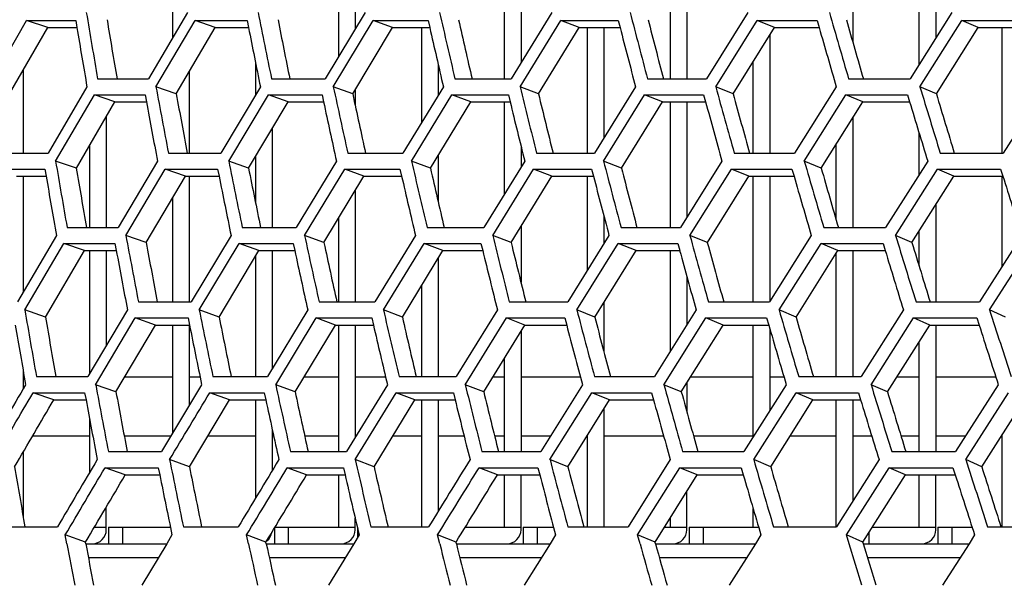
# Model space of a CAD drawing. Header units: millimetres. Extents: x 0 to 420, y 0 to 297.
# Tile 11 of 150: x 74 to 81, y 75 to 79. Entities that reach past the tile are written whole.
import ezdxf

# ---------------------------------------------------------------- set-up
doc = ezdxf.new("R2010")
doc.units = ezdxf.units.MM
doc.header["$LTSCALE"] = 23.1
doc.layers.get('0').update_dxf_attribs({"linetype": 'CONTINUOUS'})
doc.layers.add('06___PRT_ALL_SURFS', color=7, linetype='CONTINUOUS')
doc.layers.add('DIM_PILOTEES', color=7, linetype='CONTINUOUS')
doc.styles.get("Standard").update_dxf_attribs({"font": 'txt', "width": 0.7})
doc.dimstyles.new('DIMSTYLE_2', dxfattribs={"dimtxt": 2.5, "dimasz": 3.5, "dimexe": 2, "dimexo": 0, "dimtad": 1, "dimdec": 0, "dimlfac": 5, "dimdsep": 46, "dimtxsty": 'Standard', "dimblk": '_FILLED', "dimblk1": '_FILLED', "dimblk2": '_FILLED', "dimcen": 0, "dimazin": 2, "dimtp": 0.8, "dimtm": 0.8, "dimtfac": 1, "dimtdec": 0, "dimtofl": 0, "dimtmove": 0, "dimatfit": 3, "dimldrblk": '_FILLED', "dimfxl": 0, "dimtolj": 1, "dimarcsym": 0})
doc.dimstyles.new('DIMSTYLE_4', dxfattribs={"dimtxt": 2.5, "dimasz": 3.5, "dimexe": 2, "dimexo": 0, "dimtad": 1, "dimdec": 0, "dimlfac": 5, "dimdsep": 46, "dimtxsty": 'Standard', "dimblk": '_FILLED', "dimblk1": '_FILLED', "dimblk2": '_FILLED', "dimcen": 0, "dimazin": 2, "dimtp": 0.5, "dimtm": 0.5, "dimtfac": 1, "dimtdec": 0, "dimtofl": 0, "dimtmove": 0, "dimatfit": 3, "dimldrblk": '_FILLED', "dimfxl": 0, "dimtolj": 1, "dimarcsym": 0})

# ---------------------------------------------------------------- blocks, each defined once
blk = doc.blocks.new('_FILLED')
at = {"color": 0, "linetype": 'ByBlock'}
blk.add_solid([(0, 0), (-1, 0.1429), (-1, -0.1429)], dxfattribs=at)
blk = doc.blocks.new('*D5')
at = {"layer": 'DIM_PILOTEES', "color": 2, "linetype": 'Continuous'}
for p, q in [((103.5571, 103.858), (38.5903, 103.858)), ((40.5903, 103.858), (40.5903, 68.4239)), ((40.5903, 32.9897), (40.5903, 68.4239)), ((103.5571, 32.9897), (38.5903, 32.9897))]:
    blk.add_line(p, q, dxfattribs=at)
at = {"layer": 'DIM_PILOTEES', "color": 2, "linetype": 'Continuous', "xscale": 3.5, "yscale": 3.5, "zscale": 3.5}
for p, rotation in [((40.5903, 103.858), 90), ((40.5903, 32.9897), 270)]:
    blk.add_blockref('_FILLED', p, dxfattribs=dict(at, rotation=rotation))
at = {"layer": 'DIM_PILOTEES', "color": 2, "linetype": 'Continuous', "insert": (37.4653, 68.4239), "char_height": 2.5, "width": 8.303571, "attachment_point": 2, "rotation": 90, "line_spacing_factor": 0.9}
blk.add_mtext('{\\ftxt;\\W0.0001;\\H0.0001;\\~}{\\ftxt;\\W2.2142857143;\\H2.5; }{\\ftxt;\\W0.0001;\\H0.0001;\\~}', dxfattribs=at)
blk = doc.blocks.new('*D6')
at = {"layer": 'DIM_PILOTEES', "color": 2, "linetype": 'Continuous'}
for p, q in [((55.0188, 68.4239), (55.0188, 114.3385)), ((152.0954, 68.4239), (152.0954, 114.3385)), ((55.0188, 112.3385), (103.5571, 112.3385)), ((152.0954, 112.3385), (103.5571, 112.3385))]:
    blk.add_line(p, q, dxfattribs=at)
at = {"layer": 'DIM_PILOTEES', "color": 2, "linetype": 'Continuous', "xscale": 3.5, "yscale": 3.5, "zscale": 3.5, "rotation": 180}
blk.add_blockref('_FILLED', (55.0188, 112.3385), dxfattribs=at)
at = {"layer": 'DIM_PILOTEES', "color": 2, "linetype": 'Continuous', "xscale": 3.5, "yscale": 3.5, "zscale": 3.5}
blk.add_blockref('_FILLED', (152.0954, 112.3385), dxfattribs=at)
at = {"layer": 'DIM_PILOTEES', "color": 2, "linetype": 'Continuous', "insert": (103.8477, 115.4635), "char_height": 2.5, "width": 8.571429, "attachment_point": 2, "line_spacing_factor": 0.9}
blk.add_mtext('{\\ftxt;\\W0.0001;\\H0.0001;\\~}{\\ftxt;\\W2.2857142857;\\H2.5; }{\\ftxt;\\W0.0001;\\H0.0001;\\~}', dxfattribs=at)

msp = doc.modelspace()

# ---------------------------------------------------------------- linework, layer by layer
at = {"color": 7, "linetype": 'Continuous'}
for p, q in [((75.3171, 79.4684), (75.3171, 78.8613)), ((76.5091, 79.4684), (76.5091, 78.7252)), ((77.7011, 79.4684), (77.7011, 78.5662)), ((77.8211, 79.4684), (77.8211, 78.6803)), ((80.6811, 78.6686), (80.6811, 79.4684)), ((79.0131, 79.4454), (79.0131, 78.5662)), ((80.8011, 79.4275), (80.8011, 78.859)), ((76.6291, 79.3751), (76.6291, 78.9248)), ((78.8931, 79.2499), (78.8931, 78.5662)), ((75.4241, 79.043), (75.1434, 78.5662)), ((76.7002, 79.043), (76.4135, 78.5662)), ((78.0432, 79.043), (77.7513, 78.5662)), ((79.45, 79.043), (79.1534, 78.5662)), ((80.2051, 79.0659), (80.2051, 78.8285)), ((80.917, 79.043), (80.6166, 78.5662)), ((73.9945, 78.509), (74.2689, 78.9858)), ((74.42, 78.934), (74.2689, 78.9858)), ((74.2689, 78.9858), (74.6216, 78.9858)), ((74.6216, 78.9858), (74.6303, 78.934)), ((75.1981, 78.509), (75.4792, 78.9858)), ((75.6242, 78.934), (75.4792, 78.9858)), ((75.4792, 78.9858), (75.8531, 78.9858)), ((75.8531, 78.9858), (75.8633, 78.934)), ((76.4724, 78.509), (76.7595, 78.9858)), ((76.8979, 78.934), (76.7595, 78.9858)), ((76.7595, 78.9858), (77.1535, 78.9858)), ((77.1535, 78.9858), (77.1653, 78.934)), ((77.8142, 78.509), (78.1065, 78.9858)), ((78.2382, 78.934), (78.1065, 78.9858)), ((78.1065, 78.9858), (78.5199, 78.9858)), ((78.5199, 78.9858), (78.5332, 78.934)), ((79.2203, 78.509), (79.5172, 78.9858)), ((79.6417, 78.934), (79.5172, 78.9858)), ((79.5172, 78.9858), (79.9488, 78.9858)), ((79.9488, 78.9858), (79.9636, 78.934)), ((80.6872, 78.509), (80.9879, 78.9858)), ((81.1049, 78.934), (80.9879, 78.9858)), ((80.9879, 78.9858), (81.4367, 78.9858)), ((77.1051, 78.934), (77.1051, 78.2492)), ((78.2971, 78.934), (78.2971, 78.0322)), ((78.4171, 78.934), (78.4171, 78.1429)), ((81.2771, 78.0322), (81.2771, 78.934)), ((79.6091, 78.8815), (79.6091, 78.0322)), ((75.9131, 78.6838), (75.9131, 78.45)), ((77.2251, 78.6734), (77.2251, 78.4464)), ((79.4891, 78.0322), (79.4891, 78.6881)), ((74.2451, 78.0322), (74.2451, 78.6292)), ((75.4371, 78.6157), (75.4371, 78.0322)), ((74.779, 78.5662), (75.1434, 78.5662)), ((76.0283, 78.5662), (76.4135, 78.5662)), ((77.3462, 78.5662), (77.7513, 78.5662)), ((78.7296, 78.5662), (79.1534, 78.5662)), ((80.1749, 78.5662), (80.6166, 78.5662)), ((74.7022, 78.509), (74.4241, 78.0322)), ((75.344, 78.4573), (75.1981, 78.509)), ((75.9483, 78.509), (75.6638, 78.0322)), ((76.6119, 78.4573), (76.4724, 78.509)), ((76.6291, 78.486), (76.6291, 78.3766)), ((77.2632, 78.509), (76.973, 78.0322)), ((77.9469, 78.4573), (77.8142, 78.509)), ((78.6437, 78.509), (78.3485, 78.0322)), ((79.3459, 78.4573), (79.2203, 78.509)), ((80.0864, 78.509), (79.787, 78.0322)), ((80.8054, 78.4573), (80.6872, 78.509)), ((81.5878, 78.509), (81.2849, 78.0322)), ((74.4769, 77.9749), (74.7555, 78.4518)), ((74.9035, 78.4001), (74.7555, 78.4518)), ((74.7555, 78.4518), (75.1202, 78.4518)), ((75.1202, 78.4518), (75.1297, 78.4)), ((75.1202, 78.4518), (75.1297, 78.4001)), ((75.7209, 77.9749), (76.0058, 78.4518)), ((76.1475, 78.4001), (76.0058, 78.4518)), ((76.0058, 78.4518), (76.3913, 78.4518)), ((76.3913, 78.4518), (76.4024, 78.4001)), ((77.0343, 77.9749), (77.3248, 78.4518)), ((77.4599, 78.4001), (77.3248, 78.4518)), ((77.3248, 78.4518), (77.7301, 78.4518)), ((77.7011, 78.4001), (77.7011, 77.7367)), ((77.7301, 78.4518), (77.7428, 78.4001)), ((78.4138, 77.9749), (78.7092, 78.4518)), ((78.8373, 78.4001), (78.7092, 78.4518)), ((78.7092, 78.4518), (79.1334, 78.4518)), ((78.8931, 78.4001), (78.8931, 77.4976)), ((79.0131, 78.4001), (79.0131, 77.5718)), ((79.1334, 78.4518), (79.1476, 78.4001)), ((79.8561, 77.9749), (80.1558, 78.4518)), ((80.2766, 78.4001), (80.1558, 78.4518)), ((80.1558, 78.4518), (80.5978, 78.4518)), ((80.5978, 78.4518), (80.6134, 78.4)), ((80.5978, 78.4518), (80.6134, 78.4001)), ((74.8411, 78.2928), (74.8411, 77.4976)), ((80.2051, 78.2859), (80.2051, 77.4976)), ((76.0331, 78.2079), (76.0331, 77.4976)), ((80.6811, 77.8771), (80.6811, 78.1772)), ((74.7211, 78.0867), (74.7211, 77.4976)), ((77.8211, 78.0819), (77.8211, 77.9317)), ((80.0851, 77.5539), (80.0851, 78.0942)), ((74.0691, 78.0322), (74.4241, 78.0322)), ((74.6259, 77.9232), (74.4769, 77.9749)), ((75.2088, 77.9749), (74.9267, 77.4976)), ((75.2875, 78.0322), (75.6638, 78.0322)), ((75.8636, 77.9232), (75.7209, 77.9749)), ((75.9131, 78.0063), (75.9131, 77.6764)), ((76.4945, 77.9749), (76.2063, 77.4976)), ((76.5763, 78.0322), (76.973, 78.0322)), ((77.1704, 77.9232), (77.0343, 77.9749)), ((77.2251, 78.0133), (77.2251, 77.6859)), ((77.8476, 77.9749), (77.5541, 77.4976)), ((77.9324, 78.0322), (78.3485, 78.0322)), ((78.5429, 77.9232), (78.4138, 77.9749)), ((79.265, 77.9749), (78.9667, 77.4976)), ((79.3525, 78.0322), (79.787, 78.0322)), ((79.978, 77.9232), (79.8561, 77.9749)), ((80.743, 77.9749), (80.4408, 77.4976)), ((80.8331, 78.0322), (81.2849, 78.0322)), ((74.0451, 77.9177), (74.4004, 77.9177)), ((74.4004, 77.9177), (74.4092, 77.8659)), ((74.9818, 77.4403), (75.2644, 77.9177)), ((75.4094, 77.8659), (75.2644, 77.9177)), ((75.2644, 77.9177), (75.6411, 77.9177)), ((75.6411, 77.9177), (75.6515, 77.8659)), ((76.2657, 77.4403), (76.5543, 77.9177)), ((76.6928, 77.8659), (76.5543, 77.9177)), ((76.5543, 77.9177), (76.9514, 77.9177)), ((76.9514, 77.9177), (76.9633, 77.8659)), ((77.6176, 77.4403), (77.9115, 77.9177)), ((78.0432, 77.8659), (77.9115, 77.9177)), ((77.9115, 77.9177), (78.328, 77.9177)), ((78.328, 77.9177), (78.3414, 77.8659)), ((79.0342, 77.4403), (79.3328, 77.9177)), ((79.4572, 77.8659), (79.3328, 77.9177)), ((79.3328, 77.9177), (79.7676, 77.9177)), ((79.7676, 77.9177), (79.7826, 77.8659)), ((80.5121, 77.4403), (80.8145, 77.9177)), ((80.9315, 77.8659), (80.8145, 77.9177)), ((80.8145, 77.9177), (81.2667, 77.9177)), ((81.2667, 77.9177), (81.2831, 77.8659)), ((74.2451, 77.0349), (74.2451, 77.8659)), ((75.4371, 77.8659), (75.4371, 76.9621)), ((78.2971, 77.8659), (78.2971, 77.1889)), ((79.4891, 76.9621), (79.4891, 77.8659)), ((79.6091, 77.8659), (79.6091, 76.9677)), ((81.2771, 77.217), (81.2771, 77.8659)), ((76.6291, 77.7602), (76.6291, 76.9621)), ((75.3171, 77.7095), (75.3171, 76.9621)), ((80.8011, 77.6592), (80.8011, 76.9621)), ((76.5091, 77.5611), (76.5091, 76.9621)), ((78.4171, 77.5771), (78.4171, 77.3821)), ((74.5595, 77.4976), (74.9267, 77.4976)), ((75.8182, 77.4976), (76.2063, 77.4976)), ((77.146, 77.4976), (77.5541, 77.4976)), ((77.8211, 77.504), (77.8211, 77.1014)), ((78.5397, 77.4976), (78.9667, 77.4976)), ((79.9959, 77.4976), (80.4408, 77.4976)), ((80.6811, 77.2214), (80.6811, 77.4691)), ((74.4823, 77.4403), (74.2025, 76.9621)), ((75.1277, 77.3885), (74.9818, 77.4403)), ((75.7376, 77.4403), (75.4515, 76.9621)), ((76.4051, 77.3885), (76.2657, 77.4403)), ((77.0624, 77.4403), (76.7705, 76.9621)), ((77.7502, 77.3885), (77.6176, 77.4403)), ((78.4532, 77.4403), (78.1563, 76.9621)), ((79.1598, 77.3885), (79.0342, 77.4403)), ((79.9067, 77.4403), (79.6055, 76.9621)), ((80.6302, 77.3885), (80.5121, 77.4403)), ((81.4194, 77.4403), (81.1146, 76.9621)), ((74.2557, 76.9046), (74.5359, 77.3829)), ((74.684, 77.3312), (74.5359, 77.3829)), ((74.5359, 77.3829), (74.9034, 77.3829)), ((74.7211, 77.3312), (74.7211, 76.4453)), ((74.8411, 77.3312), (74.8411, 76.648)), ((74.9034, 77.3829), (74.913, 77.3312)), ((74.9034, 77.3829), (74.913, 77.3312)), ((75.509, 76.9046), (75.7956, 77.3829)), ((75.9374, 77.3312), (75.7956, 77.3829)), ((75.7956, 77.3829), (76.184, 77.3829)), ((76.0331, 77.3312), (76.0331, 76.4826)), ((76.184, 77.3829), (76.1952, 77.3312)), ((76.8322, 76.9046), (77.1245, 77.3829)), ((77.2596, 77.3312), (77.1245, 77.3829)), ((77.1245, 77.3829), (77.5329, 77.3829)), ((77.5329, 77.3829), (77.5456, 77.3312)), ((78.222, 76.9046), (78.5193, 77.3829)), ((78.6474, 77.3312), (78.5193, 77.3829)), ((78.5193, 77.3829), (78.9467, 77.3829)), ((78.8931, 77.3312), (78.8931, 76.6068)), ((78.9467, 77.3829), (78.961, 77.3312)), ((78.9467, 77.3829), (78.961, 77.3312)), ((79.6751, 76.9046), (79.9767, 77.3829)), ((80.0975, 77.3312), (79.9767, 77.3829)), ((79.9767, 77.3829), (80.422, 77.3829)), ((80.2051, 77.3312), (80.2051, 76.4251)), ((80.422, 77.3829), (80.4378, 77.3312)), ((81.1879, 76.9046), (81.493, 77.3829)), ((75.9131, 77.2905), (75.9131, 76.4251)), ((77.2251, 77.2745), (77.2251, 76.4251)), ((80.0851, 76.4251), (80.0851, 77.3114)), ((79.0131, 77.143), (79.0131, 76.7984)), ((77.1051, 77.0775), (77.1051, 76.4251)), ((74.4047, 76.8528), (74.2557, 76.9046)), ((74.9931, 76.9046), (74.7091, 76.4251)), ((75.0723, 76.9621), (75.4515, 76.9621)), ((75.6517, 76.8528), (75.509, 76.9046)), ((76.2884, 76.9046), (75.9983, 76.4251)), ((76.3708, 76.9621), (76.7705, 76.9621)), ((76.9683, 76.8528), (76.8322, 76.9046)), ((77.6517, 76.9046), (77.3561, 76.4251)), ((77.737, 76.9621), (78.1563, 76.9621)), ((78.3512, 76.8528), (78.222, 76.9046)), ((78.4171, 76.9593), (78.4171, 76.6012)), ((79.0796, 76.9046), (78.7794, 76.4251)), ((79.1678, 76.9621), (79.6055, 76.9621)), ((79.797, 76.8528), (79.6751, 76.9046)), ((80.5687, 76.9046), (80.2645, 76.4251)), ((80.6594, 76.9621), (81.1146, 76.9621)), ((81.3023, 76.8528), (81.1879, 76.9046)), ((74.7647, 76.3674), (75.0492, 76.8471)), ((75.1941, 76.7954), (75.0492, 76.8471)), ((75.0492, 76.8471), (75.4287, 76.8471)), ((75.4287, 76.8471), (75.4391, 76.7954)), ((76.0582, 76.3674), (76.3487, 76.8471)), ((76.4872, 76.7954), (76.3487, 76.8471)), ((76.3487, 76.8471), (76.7487, 76.8471)), ((76.7487, 76.8471), (76.7607, 76.7954)), ((77.4201, 76.3674), (77.7161, 76.8471)), ((77.8477, 76.7954), (77.7161, 76.8471)), ((77.7161, 76.8471), (78.1356, 76.8471)), ((78.1356, 76.8471), (78.1492, 76.7954)), ((78.8474, 76.3674), (79.1479, 76.8471)), ((79.2724, 76.7954), (79.1479, 76.8471)), ((79.1479, 76.8471), (79.586, 76.8471)), ((79.586, 76.8471), (79.601, 76.7954)), ((79.586, 76.8471), (79.6011, 76.7954)), ((80.3363, 76.3674), (80.6408, 76.8471)), ((80.7578, 76.7954), (80.6408, 76.8471)), ((80.6408, 76.8471), (81.0963, 76.8471)), ((81.0963, 76.8471), (81.1128, 76.7954)), ((75.3171, 76.7954), (75.3171, 76.0184)), ((75.4371, 76.7954), (75.4371, 76.2188)), ((76.5091, 76.7954), (76.5091, 75.8862)), ((76.6291, 76.7954), (76.6291, 75.9882)), ((79.4891, 75.9911), (79.4891, 76.7954)), ((79.6091, 76.7678), (79.6091, 76.1814)), ((80.8011, 76.7954), (80.8011, 75.8862)), ((77.8211, 76.7521), (77.8211, 75.8862)), ((80.6811, 75.8862), (80.6811, 76.6741)), ((77.7011, 76.557), (77.7011, 75.8862)), ((74.2451, 76.3396), (74.2451, 76.4612)), ((74.2451, 76.4239), (74.2516, 76.4239)), ((74.3392, 76.4251), (74.7091, 76.4251)), ((74.9745, 76.4239), (75.3171, 76.4239)), ((75.4371, 76.4239), (75.5146, 76.4239)), ((75.6073, 76.4251), (75.9983, 76.4251)), ((76.2629, 76.4239), (76.5091, 76.4239)), ((76.6291, 76.4239), (76.8475, 76.4239)), ((76.945, 76.4251), (77.3561, 76.4251)), ((77.6193, 76.4239), (77.7011, 76.4239)), ((77.8211, 76.4239), (78.2471, 76.4239)), ((78.3492, 76.4251), (78.7794, 76.4251)), ((79.0404, 76.4239), (79.4891, 76.4239)), ((79.6091, 76.4239), (79.7098, 76.4239)), ((79.8162, 76.4251), (80.2645, 76.4251)), ((80.5228, 76.4239), (80.6811, 76.4239)), ((80.8011, 76.4239), (81.2321, 76.4239)), ((74.9106, 76.3157), (74.7647, 76.3674)), ((75.5262, 76.3674), (75.238, 75.8862)), ((76.1976, 76.3157), (76.0582, 76.3674)), ((76.8608, 76.3674), (76.5668, 75.8862)), ((77.5528, 76.3157), (77.4201, 76.3674)), ((78.262, 76.3674), (77.963, 75.8862)), ((78.9729, 76.3157), (78.8474, 76.3674)), ((79.0131, 76.38), (79.0131, 76.1702)), ((79.7264, 76.3674), (79.423, 75.8862)), ((80.4544, 76.3157), (80.3363, 76.3674)), ((81.2504, 76.3674), (80.9434, 75.8862)), ((74.4636, 76.258), (74.3155, 76.3098)), ((74.3155, 76.3098), (74.6857, 76.3098)), ((74.6857, 76.3098), (74.6954, 76.258)), ((75.7264, 76.258), (75.5846, 76.3098)), ((75.5846, 76.3098), (75.9759, 76.3098)), ((75.9759, 76.3098), (75.9871, 76.258)), ((76.629, 75.8283), (76.9234, 76.3098)), ((77.0585, 76.258), (76.9234, 76.3098)), ((76.9234, 76.3098), (77.3349, 76.3098)), ((77.3349, 76.3098), (77.3476, 76.258)), ((78.0292, 75.8283), (78.3287, 76.3098)), ((78.4568, 76.258), (78.3287, 76.3098)), ((78.3287, 76.3098), (78.7592, 76.3098)), ((78.7592, 76.3098), (78.7735, 76.258)), ((78.7592, 76.3098), (78.7735, 76.258)), ((79.4932, 75.8283), (79.7969, 76.3098)), ((79.9177, 76.258), (79.7969, 76.3098)), ((79.7969, 76.3098), (80.2455, 76.3098)), ((80.2455, 76.3098), (80.2613, 76.258)), ((81.0173, 75.8283), (81.3246, 76.3098)), ((75.9131, 76.258), (75.9131, 75.5506)), ((77.1051, 76.258), (77.1051, 75.3439)), ((77.2251, 76.258), (77.2251, 75.4559)), ((80.0851, 75.3439), (80.0851, 76.258)), ((80.2051, 76.258), (80.2051, 75.5315)), ((78.4171, 76.194), (78.4171, 75.3439)), ((74.7211, 76.1205), (74.7211, 75.7353)), ((74.3125, 75.9996), (74.7211, 75.9996)), ((74.9697, 75.9996), (75.3058, 75.9996)), ((75.5718, 75.9996), (75.9131, 75.9996)), ((76.0331, 76.0472), (76.0331, 75.7489)), ((76.0331, 75.9996), (76.0435, 75.9996)), ((76.2663, 75.9996), (76.5091, 75.9996)), ((76.6291, 75.9996), (76.636, 75.9996)), ((76.9009, 75.9996), (77.1051, 75.9996)), ((77.2251, 75.9996), (77.4118, 75.9996)), ((77.631, 75.9996), (77.7011, 75.9996)), ((77.8211, 75.9996), (78.0334, 75.9996)), ((78.2971, 76.0005), (78.2971, 75.3439)), ((78.4171, 75.9996), (78.8453, 75.9996)), ((79.0604, 75.9996), (79.4891, 75.9996)), ((79.7552, 75.9996), (80.0851, 75.9996)), ((80.2051, 75.9996), (80.3406, 75.9996)), ((80.551, 75.9996), (80.6811, 75.9996)), ((80.8011, 75.9996), (81.0157, 75.9996)), ((81.2734, 75.9996), (81.2771, 75.9996)), ((81.2771, 75.3439), (81.2771, 76.0055)), ((74.2451, 75.4105), (74.2451, 75.8842)), ((74.856, 75.8862), (75.238, 75.8862)), ((76.1642, 75.8862), (76.5668, 75.8862)), ((77.5406, 75.8862), (77.963, 75.8862)), ((78.982, 75.8862), (79.423, 75.8862)), ((80.4848, 75.8862), (80.9434, 75.8862)), ((74.9777, 75.7187), (74.8327, 75.7704)), ((74.8327, 75.7704), (75.215, 75.7704)), ((75.215, 75.7704), (75.2254, 75.7187)), ((75.4387, 75.7766), (75.296, 75.8283)), ((76.2804, 75.7187), (76.1419, 75.7704)), ((76.1419, 75.7704), (76.5449, 75.7704)), ((76.5449, 75.7704), (76.5569, 75.7187)), ((76.5449, 75.7704), (76.5569, 75.7187)), ((76.7651, 75.7766), (76.629, 75.8283)), ((77.6511, 75.7187), (77.5195, 75.7704)), ((77.5195, 75.7704), (77.9422, 75.7704)), ((77.9422, 75.7704), (77.9557, 75.7187)), ((78.1584, 75.7766), (78.0292, 75.8283)), ((78.8932, 75.8283), (78.5907, 75.345)), ((78.6591, 75.2868), (78.962, 75.7704)), ((79.0865, 75.7187), (78.962, 75.7704)), ((78.962, 75.7704), (79.4034, 75.7704)), ((79.4034, 75.7704), (79.4184, 75.7187)), ((79.6151, 75.7766), (79.4932, 75.8283)), ((80.3934, 75.8283), (80.0869, 75.345)), ((80.1592, 75.2868), (80.466, 75.7704)), ((80.583, 75.7187), (80.466, 75.7704)), ((80.466, 75.7704), (80.9249, 75.7704)), ((80.9249, 75.7704), (80.9415, 75.7187)), ((81.1316, 75.7766), (81.0173, 75.8283)), ((76.5091, 75.7187), (76.5091, 75.3439)), ((77.7011, 75.7187), (77.7011, 75.3439)), ((77.8211, 75.3239), (77.8211, 75.7187)), ((80.6811, 75.3439), (80.6811, 75.7187)), ((80.8011, 75.3239), (80.8011, 75.7187)), ((79.0131, 75.3239), (79.0131, 75.6011)), ((74.8411, 75.3239), (74.8411, 75.4877)), ((79.4891, 75.3439), (79.4891, 75.4766)), ((76.6291, 75.3239), (76.6291, 75.4091)), ((78.8931, 75.4089), (78.8931, 75.3439)), ((74.1173, 75.345), (74.49, 75.345)), ((74.5578, 75.2239), (74.5461, 75.2868)), ((74.5578, 75.2239), (74.5461, 75.2868)), ((74.692, 75.235), (74.5461, 75.2868)), ((74.7562, 75.3439), (74.8411, 75.3439)), ((74.8571, 75.3439), (74.8571, 75.2239)), ((74.8571, 75.3439), (75.3015, 75.3439)), ((74.9571, 75.3439), (74.9571, 75.2239)), ((75.3132, 75.2868), (75.2755, 75.2239)), ((75.3132, 75.2868), (75.2755, 75.2239)), ((75.3949, 75.345), (75.7888, 75.345)), ((75.8628, 75.2239), (75.8491, 75.2868)), ((75.8628, 75.2239), (75.8491, 75.2868)), ((75.9886, 75.235), (75.8491, 75.2868)), ((76.0491, 75.3354), (76.0491, 75.2239)), ((76.0542, 75.3439), (76.6291, 75.3439)), ((76.1491, 75.3439), (76.1491, 75.2239)), ((76.6578, 75.2868), (76.6193, 75.2239)), ((76.6451, 75.3409), (76.6451, 75.266)), ((76.7426, 75.345), (77.1568, 75.345)), ((77.2369, 75.2239), (77.2213, 75.2868)), ((77.354, 75.235), (77.2213, 75.2868)), ((77.4208, 75.3439), (77.8211, 75.3439)), ((77.8371, 75.3439), (77.8371, 75.2239)), ((77.8371, 75.3439), (78.0543, 75.3439)), ((77.9371, 75.3439), (77.9371, 75.2239)), ((78.0695, 75.2868), (78.0304, 75.2239)), ((78.0695, 75.2868), (78.0304, 75.2239)), ((78.1572, 75.345), (78.5907, 75.345)), ((78.6766, 75.2239), (78.6591, 75.2868)), ((78.7847, 75.235), (78.6591, 75.2868)), ((78.8526, 75.3439), (79.0131, 75.3439)), ((79.0291, 75.3439), (79.0291, 75.2239)), ((79.0291, 75.3439), (79.528, 75.3439)), ((79.1291, 75.3439), (79.1291, 75.2239)), ((79.5448, 75.2868), (79.5051, 75.2239)), ((79.5448, 75.2868), (79.5051, 75.2239)), ((79.6353, 75.345), (80.0869, 75.345)), ((80.1785, 75.2239), (80.1592, 75.2868)), ((80.2773, 75.235), (80.1592, 75.2868)), ((80.3211, 75.3043), (80.3211, 75.2239)), ((80.3461, 75.3439), (80.8011, 75.3439)), ((80.8171, 75.3439), (80.8171, 75.2239)), ((80.8171, 75.3439), (81.0617, 75.3439)), ((80.9171, 75.3439), (80.9171, 75.2239)), ((81.0801, 75.2868), (81.04, 75.2239)), ((81.1731, 75.345), (81.6418, 75.345)), ((74.694, 75.2239), (75.2755, 75.2239)), ((75.2755, 75.2239), (75.0967, 74.9249)), ((75.991, 75.2239), (76.6193, 75.2239)), ((76.6193, 75.2239), (76.437, 74.9249)), ((77.3567, 75.2239), (78.0304, 75.2239)), ((78.0304, 75.2239), (77.8448, 74.9249)), ((78.7878, 75.2239), (79.5051, 75.2239)), ((79.5051, 75.2239), (79.3169, 74.9249)), ((80.2703, 74.9249), (80.1784, 75.2239)), ((80.2807, 75.2239), (81.04, 75.2239)), ((81.04, 75.2239), (80.8496, 74.9249)), ((74.7123, 75.1252), (75.2164, 75.1252)), ((76.0123, 75.1252), (76.5591, 75.1252)), ((77.381, 75.1252), (77.9691, 75.1252)), ((78.8149, 75.1252), (79.443, 75.1252)), ((80.3107, 75.1252), (80.9771, 75.1252))]:
    msp.add_line(p, q, dxfattribs=at)
for centre, radius, start, end in [((157.0741, 92.8484), 83.5253, 189.513748, 189.845541), ((159.0656, 95.5242), 84.7512, 191.213501, 191.542301), ((161.4604, 98.2821), 86.3939, 192.867067, 193.191633), ((164.2533, 101.1438), 88.4536, 194.469079, 194.788273), ((167.4422, 104.1307), 90.9347, 196.014869, 196.327665), ((157.5734, 92.7658), 84.0886, 189.467601, 189.761324), ((159.5912, 95.4668), 85.3446, 191.169831, 191.460824), ((162.0159, 98.2521), 87.0219, 192.825994, 193.113156), ((164.843, 101.1439), 89.1216, 194.430694, 194.713019), ((168.071, 104.1639), 91.6486, 195.979239, 196.25582), ((162.1385, 94.5516), 88.4081, 190.454835, 190.769258), ((164.6547, 97.4715), 90.1981, 192.135939, 192.445956), ((167.5987, 100.5085), 92.4404, 193.767643, 194.07215), ((170.9715, 103.6867), 95.143, 195.344932, 195.64293), ((174.7775, 107.0304), 98.3181, 196.863499, 197.154105), ((162.7228, 94.4859), 89.0579, 190.405998, 190.684203), ((165.2752, 97.4357), 90.8885, 192.089492, 192.36371), ((168.2601, 100.5055), 93.1775, 193.723712, 193.992964), ((171.6795, 103.7202), 95.9337, 195.303614, 195.567019), ((175.5385, 107.1046), 99.1702, 196.824869, 197.081645), ((165.5765, 93.4867), 92.4107, 189.663233, 189.963579), ((168.2501, 96.5817), 94.3815, 191.370027, 191.665754), ((171.3855, 99.8094), 96.8448, 193.029846, 193.319881), ((174.9879, 103.1978), 99.8136, 194.637321, 194.920698), ((179.0662, 106.7752), 103.3058, 196.187798, 196.463661), ((166.2242, 93.4108), 93.1216, 189.60941, 189.875131), ((168.9412, 96.5381), 95.14, 191.318361, 191.579898), ((172.1259, 99.8018), 97.6581, 192.980493, 193.236898), ((175.7843, 103.2305), 100.69, 194.590414, 194.840832), ((179.9264, 106.8532), 104.2547, 196.14344, 196.387115), ((184.5669, 110.7001), 108.3772, 197.635606, 197.871882), ((172.2771, 95.5974), 98.975, 190.570855, 190.8526), ((175.6541, 99.0323), 101.7068, 192.256983, 192.532812), ((179.5431, 102.6513), 104.9972, 193.893111, 194.162089), ((183.9595, 106.4878), 108.8719, 195.474229, 195.735531), ((188.9239, 110.5769), 113.3629, 196.996045, 197.248954), ((173.0448, 95.5439), 99.8075, 190.514155, 190.763316), ((176.4813, 99.0181), 102.6042, 192.202366, 192.446189), ((180.438, 102.6816), 105.9693, 193.840742, 194.0784), ((184.9316, 106.5686), 109.93, 195.424244, 195.655009), ((189.9843, 110.7154), 114.5205, 196.948556, 197.171797), ((176.7662, 94.501), 104.0098, 189.740157, 190.008279), ((180.4467, 98.1601), 107.0688, 191.450558, 191.712494), ((184.6937, 102.0317), 110.7496, 193.113576, 193.368426), ((189.5307, 106.1554), 115.0879, 194.723844, 194.970813), ((194.9882, 110.5736), 120.1279, 196.276713, 196.515116), ((201.1047, 115.3324), 125.9235, 197.768254, 197.997512), ((177.6169, 94.4352), 104.9228, 189.67864, 189.915772), ((181.3693, 98.1371), 108.0587, 191.390865, 191.622411), ((185.6983, 102.0576), 111.8283, 193.055904, 193.281069), ((190.6293, 106.2376), 116.2696, 194.668363, 194.886446), ((196.1947, 110.721), 121.4291, 196.223567, 196.433964), ((202.4357, 115.5554), 127.364, 197.717561, 197.919762), ((185.8068, 97.173), 112.9743, 190.612285, 190.860695), ((190.5, 101.3202), 117.1306, 192.300197, 192.54124), ((195.8613, 105.7618), 122.0342, 193.937894, 194.170809), ((201.9347, 110.5497), 127.7455, 195.520369, 195.744501), ((208.7747, 115.7413), 134.3381, 197.043335, 197.258135), ((186.8334, 97.1382), 114.0654, 190.547736, 190.767355), ((191.6266, 101.3392), 118.3281, 192.237413, 192.450393), ((197.1028, 105.8436), 123.3557, 193.877081, 194.082749), ((203.3091, 110.7052), 129.2119, 195.461702, 195.659482), ((210.3036, 115.9836), 135.9747, 196.986963, 197.176373), ((197.0259, 100.4943), 124.2038, 191.454669, 191.682278), ((203.0416, 105.287), 129.7996, 193.117842, 193.337029), ((209.8869, 110.49), 136.3373, 194.728245, 194.938388), ((217.6396, 116.176), 143.9179, 196.281229, 196.481812), ((226.3965, 122.4286), 152.6653, 197.772865, 197.963473), ((198.2876, 100.5033), 125.5332, 191.386998, 191.588141), ((204.4445, 105.3659), 131.2791, 193.051889, 193.245451), ((211.4546, 110.6524), 137.9939, 194.664221, 194.849653), ((219.4005, 116.4384), 145.7844, 196.219317, 196.396165), ((228.3855, 122.8115), 154.782, 197.71322, 197.881121), ((74.7411, 75.3239), 0.1, 270, 360), ((75.9331, 75.3239), 0.1, 308.35448, 349.60302), ((76.5291, 75.3239), 0.1, 270, 360), ((77.7211, 75.3239), 0.1, 270, 360), ((78.9131, 75.3239), 0.1, 270, 360), ((80.7011, 75.3239), 0.1, 270, 360), ((203.6661, 99.4016), 131.3526, 190.606761, 190.739455), ((210.4142, 104.5414), 137.7083, 192.292088, 192.419417), ((218.1323, 110.1632), 145.1629, 193.927298, 194.048897), ((226.9286, 116.3584), 153.8529, 195.507395, 195.622962)]:
    msp.add_arc(centre, radius, start, end, dxfattribs=at)
for points in [[(74.2614, 76.3674), (74.1674, 76.2071), (74.0735, 76.0467), (73.9797, 75.8862)], [(74.0333, 75.8283), (74.1272, 75.9889), (74.2213, 76.1494), (74.3155, 76.3098)], [(75.296, 75.8283), (75.3921, 75.9889), (75.4883, 76.1494), (75.5846, 76.3098)], [(74.7762, 75.8283), (74.6807, 75.6673), (74.5853, 75.5062), (74.49, 75.345)], [(74.5461, 75.2868), (74.6415, 75.4481), (74.737, 75.6093), (74.8327, 75.7704)], [(76.0812, 75.8283), (75.9836, 75.6673), (75.8861, 75.5062), (75.7888, 75.345)], [(75.8491, 75.2868), (75.9466, 75.4481), (76.0442, 75.6093), (76.1419, 75.7704)], [(77.4546, 75.8283), (77.3552, 75.6673), (77.256, 75.5062), (77.1568, 75.345)], [(77.2213, 75.2868), (77.3206, 75.4481), (77.42, 75.6093), (77.5195, 75.7704)]]:
    msp.add_open_spline(points, degree=3, dxfattribs=at)
at = {"layer": '06___PRT_ALL_SURFS', "color": 7, "linetype": 'Continuous'}
for p, q in [((74.1465, 78.4573), (74.42, 78.934)), ((74.42, 78.934), (74.6303, 78.934)), ((75.344, 78.4573), (75.6242, 78.934)), ((75.6242, 78.934), (75.8633, 78.934)), ((76.6119, 78.4573), (76.8979, 78.934)), ((76.8979, 78.934), (77.1653, 78.934)), ((77.9469, 78.4573), (78.2382, 78.934)), ((78.2382, 78.934), (78.5332, 78.934)), ((79.3459, 78.4573), (79.6417, 78.934)), ((79.6417, 78.934), (79.9636, 78.934)), ((80.8054, 78.4573), (81.1049, 78.934)), ((81.1049, 78.934), (81.4529, 78.934)), ((74.6259, 77.9232), (74.9035, 78.4001)), ((74.9035, 78.4001), (75.1297, 78.4001)), ((75.8636, 77.9232), (76.1475, 78.4001)), ((76.1475, 78.4001), (76.4024, 78.4001)), ((77.1704, 77.9232), (77.4599, 78.4001)), ((77.4599, 78.4001), (77.7428, 78.4001)), ((78.5429, 77.9232), (78.8373, 78.4001)), ((78.8373, 78.4001), (79.1476, 78.4001)), ((79.978, 77.9232), (80.2766, 78.4001)), ((80.2766, 78.4001), (80.6134, 78.4001)), ((74.1962, 77.8659), (74.4092, 77.8659)), ((75.1277, 77.3885), (75.4094, 77.8659)), ((75.4094, 77.8659), (75.6515, 77.8659)), ((76.4051, 77.3885), (76.6928, 77.8659)), ((76.6928, 77.8659), (76.9633, 77.8659)), ((77.7502, 77.3885), (78.0432, 77.8659)), ((78.0432, 77.8659), (78.3414, 77.8659)), ((79.1598, 77.3885), (79.4572, 77.8659)), ((79.4572, 77.8659), (79.7826, 77.8659)), ((80.6302, 77.3885), (80.9315, 77.8659)), ((80.9315, 77.8659), (81.2831, 77.8659)), ((74.4047, 76.8528), (74.684, 77.3312)), ((74.684, 77.3312), (74.913, 77.3312)), ((75.6517, 76.8528), (75.9374, 77.3312)), ((75.9374, 77.3312), (76.1952, 77.3312)), ((76.9683, 76.8528), (77.2596, 77.3312)), ((77.2596, 77.3312), (77.5456, 77.3312)), ((78.3512, 76.8528), (78.6474, 77.3312)), ((78.6474, 77.3312), (78.961, 77.3312)), ((79.797, 76.8528), (80.0975, 77.3312)), ((80.0975, 77.3312), (80.4378, 77.3312)), ((74.9106, 76.3157), (75.1941, 76.7954)), ((75.1941, 76.7954), (75.4391, 76.7954)), ((76.1976, 76.3157), (76.4872, 76.7954)), ((76.4872, 76.7954), (76.7607, 76.7954)), ((77.5528, 76.3157), (77.8477, 76.7954)), ((77.8477, 76.7954), (78.1492, 76.7954)), ((78.9729, 76.3157), (79.2724, 76.7954)), ((79.2724, 76.7954), (79.6011, 76.7954)), ((80.4544, 76.3157), (80.7578, 76.7954)), ((80.7578, 76.7954), (81.1128, 76.7954)), ((74.4636, 76.258), (74.6954, 76.258)), ((75.4387, 75.7766), (75.7264, 76.258)), ((75.7264, 76.258), (75.9871, 76.258)), ((76.7651, 75.7766), (77.0585, 76.258)), ((77.0585, 76.258), (77.3476, 76.258)), ((78.1584, 75.7766), (78.4568, 76.258)), ((78.4568, 76.258), (78.7735, 76.258)), ((79.6151, 75.7766), (79.9177, 76.258)), ((79.9177, 76.258), (80.2613, 76.258)), ((81.1316, 75.7766), (81.4377, 76.258)), ((74.9777, 75.7187), (75.2254, 75.7187)), ((76.2804, 75.7187), (76.5569, 75.7187)), ((77.6511, 75.7187), (77.9557, 75.7187)), ((78.7847, 75.235), (79.0865, 75.7187)), ((79.0865, 75.7187), (79.4184, 75.7187)), ((80.2773, 75.235), (80.583, 75.7187)), ((80.583, 75.7187), (80.9415, 75.7187)), ((74.694, 75.2239), (74.692, 75.235)), ((75.991, 75.2239), (75.9886, 75.235)), ((77.3567, 75.2239), (77.354, 75.235)), ((78.7878, 75.2239), (78.7847, 75.235)), ((80.2807, 75.2239), (80.2773, 75.235)), ((80.3718, 74.9249), (80.2807, 75.2239))]:
    msp.add_line(p, q, dxfattribs=at)
for centre, radius, start, end in [((157.2173, 92.6389), 83.4936, 189.407628, 189.703404), ((159.165, 95.2964), 84.6747, 191.10235, 191.395588), ((161.5145, 98.033), 86.2702, 192.751444, 193.041034), ((164.2602, 100.8703), 88.2801, 194.349543, 194.634467), ((167.3999, 103.8294), 90.7082, 195.89197, 196.171308), ((162.2291, 94.3193), 88.3211, 190.346153, 190.626607), ((164.696, 97.2163), 90.0595, 192.02252, 192.299175), ((167.5883, 100.2267), 92.2469, 193.650049, 193.921914), ((170.9066, 103.3745), 94.8906, 195.223719, 195.4899), ((174.6549, 106.6835), 98.0023, 196.739211, 196.998913), ((165.657, 93.25), 92.3124, 189.557225, 189.825188), ((168.2766, 96.3204), 94.2264, 191.259019, 191.522992), ((171.355, 99.5192), 96.6289, 192.914398, 193.173421), ((174.8968, 102.8742), 99.532, 194.517995, 194.7712), ((178.9103, 106.4133), 102.9529, 196.065143, 196.311761), ((172.2869, 95.3301), 98.8018, 190.462463, 190.71405), ((175.6005, 98.7336), 101.4659, 192.143888, 192.390323), ((179.4216, 102.316), 104.6826, 193.775874, 194.01632), ((183.7647, 106.11), 108.4764, 195.353405, 195.58712), ((188.6495, 110.15), 112.8781, 196.872178, 197.098514), ((176.7571, 94.228), 103.8167, 189.634585, 189.874121), ((180.3667, 97.853), 106.8, 191.34002, 191.574165), ((184.5369, 101.6843), 110.3975, 192.998632, 193.226576), ((189.2902, 105.7607), 114.6435, 194.605052, 194.826081), ((194.6558, 110.1238), 119.5804, 196.154624, 196.368118), ((185.6966, 96.8577), 112.6743, 190.504508, 190.726699), ((190.3023, 100.9605), 116.7358, 192.18775, 192.40349), ((195.5671, 105.3494), 121.5333, 193.821338, 194.029939), ((201.5331, 110.075), 127.1247, 195.400256, 195.601127), ((208.2528, 115.193), 133.581, 196.920205, 197.112848), ((191.6326, 95.7246), 119.1322, 189.639275, 189.849896), ((196.781, 100.1221), 123.7605, 191.344923, 191.548798), ((202.6843, 104.8559), 129.2333, 193.003724, 193.200196), ((209.4028, 109.9884), 135.6301, 194.61031, 194.798816), ((217.0112, 115.5899), 143.0482, 196.160022, 196.340092), ((225.6026, 121.7413), 151.6068, 197.648915, 197.820171), ((202.8203, 98.9165), 130.2985, 190.47656, 190.610272), ((209.3681, 103.9591), 136.4374, 192.158173, 192.286623), ((216.8561, 109.4631), 143.6399, 193.790286, 193.913102), ((225.3859, 115.5153), 152.0342, 195.367889, 195.48476)]:
    msp.add_arc(centre, radius, start, end, dxfattribs=at)
for points in [[(74.1823, 75.7766), (74.2759, 75.9371), (74.3697, 76.0976), (74.4636, 76.258)], [(74.692, 75.235), (74.787, 75.3963), (74.8823, 75.5576), (74.9777, 75.7187)], [(75.9886, 75.235), (76.0857, 75.3963), (76.183, 75.5575), (76.2804, 75.7187)], [(77.354, 75.235), (77.4529, 75.3963), (77.5519, 75.5575), (77.6511, 75.7187)]]:
    msp.add_open_spline(points, degree=3, dxfattribs=at)

# ---------------------------------------------------------------- dimensions: what is measured, and where the dimension line sits
at = {"layer": 'DIM_PILOTEES', "color": 2, "linetype": 'Continuous'}
for base, p1, p2, angle, text, dimstyle, picture, middle in [((55.0188, 112.3385), (152.0954, 68.4239), (55.0188, 68.4239), 180, '{\\ftxt;\\W0.0001;\\H0.0001;\\~}{\\ftxt;\\W2.2857142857;\\H2.5; }{\\ftxt;\\W0.0001;\\H0.0001;\\~}', 'DIMSTYLE_2', '*D6', (103.4905, 112.3385)), ((40.5903, 32.9897), (103.5571, 103.858), (103.5571, 32.9897), 270, '{\\ftxt;\\W0.0001;\\H0.0001;\\~}{\\ftxt;\\W2.2142857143;\\H2.5; }{\\ftxt;\\W0.0001;\\H0.0001;\\~}', 'DIMSTYLE_4', '*D5', (40.5903, 68.0667))]:
    dim = msp.add_linear_dim(base=base, p1=p1, p2=p2, angle=angle, text=text, dimstyle=dimstyle, dxfattribs=at)
    dim.commit()
    dim.dimension.update_dxf_attribs({"geometry": picture, "text_midpoint": middle, "dimtype": 160})

doc.saveas('drawing.dxf')
